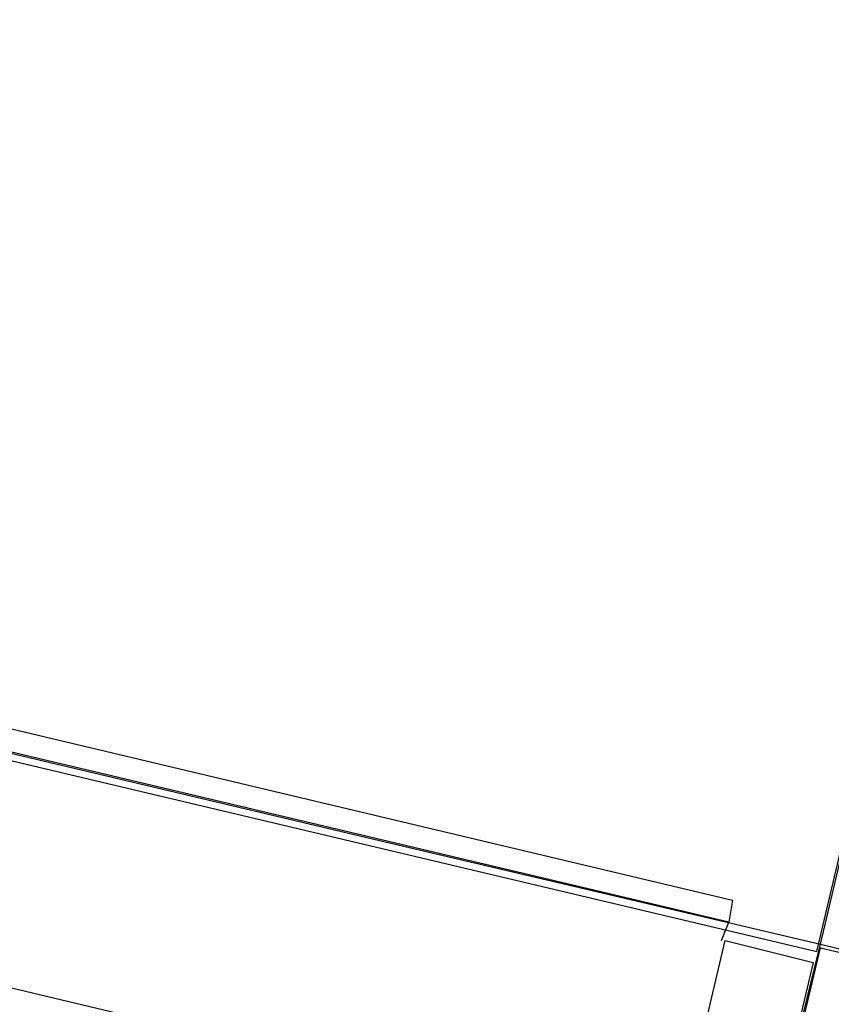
# Model space of a CAD drawing. Header units: feet. Extents: x -79 to 198, y -22 to 181.
# Tile 66 of 164: x 29.83 to 32.79, y 82.72 to 86.31. Entities that reach past the tile are written whole.
import ezdxf

# ---------------------------------------------------------------- set-up
doc = ezdxf.new("R2010")
doc.units = ezdxf.units.FT
doc.layers.add('A-LINEA', color=7, linetype='CONTINUOUS')

msp = doc.modelspace()

# ---------------------------------------------------------------- linework, layer by layer
at = {"layer": 'A-LINEA'}
for p, q in [((28.44, 84.0444), (32.4267, 83.0978)), ((32.4133, 83.0178), (28.4133, 83.9644)), ((28.2267, 83.1511), (32.2133, 82.2044)), ((32.4267, 83.0978), (32.4133, 83.0178)), ((32.3867, 82.9511), (32.4133, 83.0178))]:
    msp.add_line(p, q, dxfattribs=at)
for points in [[(28.68, 83.8711), (32.7333, 82.9111), (38.56, 107.5244), (34.5067, 108.4844)], [(32.7467, 82.9378), (35.6533, 95.2311), (29.1867, 96.7644)], [(28.68, 83.8978), (31.16, 83.3111), (32.7467, 82.9378)], [(32.2267, 82.2178), (32.4, 82.9511), (32.72, 82.8711), (32.5467, 82.1378), (32.2267, 82.2178)], [(32.7467, 82.9378), (33.56, 82.7378), (33.36, 81.9378), (32.5467, 82.1244), (32.7467, 82.9378)], [(32.7467, 82.9244), (33.5467, 82.7378), (33.36, 81.9511), (32.56, 82.1378), (32.7467, 82.9244)]]:
    msp.add_lwpolyline(points, dxfattribs=at)

doc.saveas('drawing.dxf')
